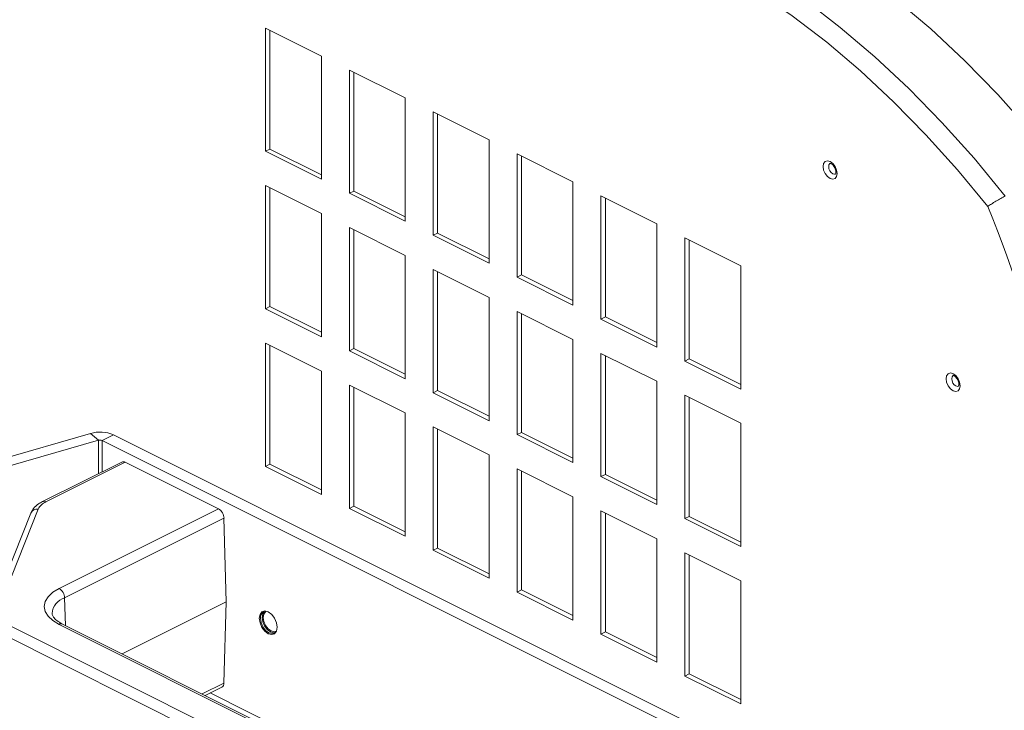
# Model space of a CAD drawing. Header units: millimetres. Extents: x -219 to 1361, y -849 to 661.
# Tile 36 of 73: x 310 to 435, y -311 to -224. Entities that reach past the tile are written whole.
import ezdxf

# ---------------------------------------------------------------- set-up
doc = ezdxf.new("R2010")
doc.units = ezdxf.units.MM

msp = doc.modelspace()

# ---------------------------------------------------------------- linework, layer by layer
at = {"color": 7, "linetype": 'Continuous', "lineweight": 15}
for p, q in [((348.35, -228.74), (341.28, -225.21)), ((341.28, -225.21), (341.28, -240.79)), ((341.85, -225.49), (341.85, -240.51)), ((348.35, -244.33), (348.35, -228.74)), ((358.96, -234.04), (351.89, -230.51)), ((351.89, -230.51), (351.89, -246.1)), ((352.45, -230.79), (352.45, -245.82)), ((358.96, -249.63), (358.96, -234.04)), ((369.57, -239.35), (362.49, -235.81)), ((362.49, -235.81), (362.49, -251.4)), ((363.06, -236.1), (363.06, -251.12)), ((369.57, -254.94), (369.57, -239.35)), ((341.85, -240.51), (341.28, -240.79)), ((341.28, -240.79), (348.35, -244.33)), ((341.85, -240.51), (348.35, -243.76)), ((380.17, -244.65), (373.1, -241.12)), ((373.1, -241.12), (373.1, -256.7)), ((373.67, -241.4), (373.67, -256.42)), ((348.35, -248.66), (341.28, -245.12)), ((341.28, -245.12), (341.28, -260.71)), ((380.17, -260.24), (380.17, -244.65)), ((341.85, -245.41), (341.85, -260.43)), ((352.45, -245.82), (351.89, -246.1)), ((351.89, -246.1), (358.96, -249.63)), ((352.45, -245.82), (358.96, -249.07)), ((390.78, -249.95), (383.71, -246.42)), ((383.71, -246.42), (383.71, -262.01)), ((384.27, -246.7), (384.27, -261.72)), ((348.35, -264.25), (348.35, -248.66)), ((390.78, -265.54), (390.78, -249.95)), ((358.96, -253.96), (351.89, -250.43)), ((351.89, -250.43), (351.89, -266.02)), ((352.45, -250.71), (352.45, -265.73)), ((363.06, -251.12), (362.49, -251.4)), ((362.49, -251.4), (369.57, -254.94)), ((363.06, -251.12), (369.57, -254.37)), ((401.39, -255.26), (394.31, -251.72)), ((394.31, -251.72), (394.31, -267.31)), ((394.88, -252.01), (394.88, -267.03)), ((358.96, -269.55), (358.96, -253.96)), ((401.39, -270.85), (401.39, -255.26)), ((369.57, -259.27), (362.49, -255.73)), ((362.49, -255.73), (362.49, -271.32)), ((363.06, -256.01), (363.06, -271.04)), ((373.67, -256.42), (373.1, -256.7)), ((373.67, -256.42), (380.17, -259.67)), ((373.1, -256.7), (380.17, -260.24)), ((369.57, -274.86), (369.57, -259.27)), ((341.85, -260.43), (341.28, -260.71)), ((341.28, -260.71), (348.35, -264.25)), ((341.85, -260.43), (348.35, -263.68)), ((380.17, -264.57), (373.1, -261.03)), ((373.1, -261.03), (373.1, -276.62)), ((373.67, -261.32), (373.67, -276.34)), ((384.27, -261.72), (383.71, -262.01)), ((383.71, -262.01), (390.78, -265.54)), ((384.27, -261.72), (390.78, -264.98)), ((348.35, -268.58), (341.28, -265.04)), ((341.28, -265.04), (341.28, -280.63)), ((380.17, -280.16), (380.17, -264.57)), ((341.85, -265.33), (341.85, -280.35)), ((352.45, -265.73), (351.89, -266.02)), ((351.89, -266.02), (358.96, -269.55)), ((352.45, -265.73), (358.96, -268.99)), ((390.78, -269.87), (383.71, -266.34)), ((383.71, -266.34), (383.71, -281.93)), ((384.27, -266.62), (384.27, -281.64)), ((394.88, -267.03), (394.31, -267.31)), ((394.31, -267.31), (401.39, -270.85)), ((394.88, -267.03), (401.39, -270.28)), ((348.35, -284.17), (348.35, -268.58)), ((390.78, -285.46), (390.78, -269.87)), ((358.96, -273.88), (351.89, -270.35)), ((351.89, -270.35), (351.89, -285.94)), ((352.45, -270.63), (352.45, -285.65)), ((363.06, -271.04), (362.49, -271.32)), ((362.49, -271.32), (369.57, -274.86)), ((363.06, -271.04), (369.57, -274.29)), ((401.39, -275.18), (394.31, -271.64)), ((394.31, -271.64), (394.31, -287.23)), ((394.88, -271.92), (394.88, -286.95)), ((358.96, -289.47), (358.96, -273.88)), ((401.39, -290.77), (401.39, -275.18)), ((298.34, -282.47), (319.16, -276.46)), ((320.16, -277.32), (319.16, -276.46)), ((369.57, -279.19), (362.49, -275.65)), ((362.49, -275.65), (362.49, -291.24)), ((363.06, -275.93), (363.06, -290.96)), ((373.67, -276.34), (373.1, -276.62)), ((373.67, -276.34), (380.17, -279.59)), ((299.34, -283.33), (320.16, -277.32)), ((320.64, -277.35), (322.05, -276.65)), ((320.64, -277.35), (419.2, -326.63)), ((322.05, -276.65), (420.61, -325.93)), ((373.1, -276.62), (380.17, -280.16)), ((323.1, -280.08), (313.07, -285.09)), ((323.55, -280.11), (313.52, -285.12)), ((335.33, -286), (323.55, -280.11)), ((369.57, -294.77), (369.57, -279.19)), ((341.85, -280.35), (341.28, -280.63)), ((341.28, -280.63), (348.35, -284.17)), ((341.85, -280.35), (348.35, -283.6)), ((380.17, -284.49), (373.1, -280.95)), ((373.1, -280.95), (373.1, -296.54)), ((373.67, -281.24), (373.67, -296.26)), ((384.27, -281.64), (383.71, -281.93)), ((383.71, -281.93), (390.78, -285.46)), ((384.27, -281.64), (390.78, -284.9)), ((380.17, -300.08), (380.17, -284.49)), ((312.54, -286.04), (307.41, -298.9)), ((315.17, -296.07), (335.33, -286)), ((352.45, -285.65), (351.89, -285.94)), ((351.89, -285.94), (358.96, -289.47)), ((352.45, -285.65), (358.96, -288.9)), ((390.78, -289.79), (383.71, -286.26)), ((383.71, -286.26), (383.71, -301.84)), ((311.61, -286.53), (306.48, -299.39)), ((336.03, -287.19), (315.88, -297.26)), ((336.33, -297.76), (336.03, -287.19)), ((384.27, -286.54), (384.27, -301.56)), ((394.88, -286.95), (394.31, -287.23)), ((394.31, -287.23), (401.39, -290.77)), ((394.88, -286.95), (401.39, -290.2)), ((390.78, -305.38), (390.78, -289.79)), ((363.06, -290.96), (362.49, -291.24)), ((362.49, -291.24), (369.57, -294.77)), ((363.06, -290.96), (369.57, -294.21)), ((401.39, -295.1), (394.31, -291.56)), ((394.31, -291.56), (394.31, -307.15)), ((394.88, -291.84), (394.88, -306.87)), ((401.39, -310.68), (401.39, -295.1)), ((373.67, -296.26), (373.1, -296.54)), ((373.67, -296.26), (380.17, -299.51)), ((373.1, -296.54), (380.17, -300.08)), ((323.15, -304.35), (336.33, -297.76)), ((336.03, -308.03), (336.33, -297.76)), ((308.39, -300.51), (375.48, -334.06)), ((375.28, -330.67), (315.17, -300.61)), ((375.73, -330.64), (315.62, -300.58)), ((374.77, -335.25), (307.68, -301.7)), ((384.27, -301.56), (383.71, -301.84)), ((383.71, -301.84), (390.78, -305.38)), ((384.27, -301.56), (390.78, -304.81)), ((394.88, -306.87), (394.31, -307.15)), ((394.31, -307.15), (401.39, -310.68)), ((394.88, -306.87), (401.39, -310.12)), ((333.66, -309.6), (335.77, -308.54)), ((378.49, -331.39), (334.28, -309.29))]:
    msp.add_line(p, q, dxfattribs=at)
at = {"color": 8, "linetype": 'Continuous', "lineweight": 15}
for p, q in [((320.16, -277.32), (320.16, -281.55)), ((320.64, -281.31), (320.64, -277.35)), ((315.88, -297.26), (315.98, -300.76)), ((333.28, -309.41), (336.03, -308.03))]:
    msp.add_line(p, q, dxfattribs=at)
at = {"color": 7, "linetype": 'Continuous', "lineweight": 15, "flags": 128}
for points in [[(441.92, -242.91), (437.98, -238.14), (433.91, -233.6), (429.72, -229.31), (425.43, -225.3), (421.05, -221.57), (416.6, -218.14), (412.1, -215.03), (407.56, -212.25), (403.01, -209.8)], [(395.94, -213.33), (400.49, -215.78), (405.03, -218.57), (409.53, -221.68), (413.98, -225.11), (418.36, -228.83), (422.65, -232.85), (426.84, -237.13), (430.91, -241.67), (434.84, -246.45)], [(432.65, -247.76), (428.8, -243.11), (424.82, -238.69), (420.73, -234.53), (416.54, -230.62), (412.27, -227), (407.92, -223.66), (403.53, -220.63), (399.11, -217.91), (394.67, -215.53)], [(413.58, -243.6), (413.52, -243.98), (413.32, -244.24), (413.04, -244.33), (412.7, -244.24), (412.36, -243.99), (412.07, -243.61), (411.88, -243.17), (411.82, -242.72), (411.88, -242.34), (412.07, -242.08), (412.36, -241.99), (412.7, -242.08), (413.04, -242.33), (413.32, -242.71), (413.52, -243.16), (413.58, -243.6)], [(412.72, -242.31), (412.68, -242.34), (412.56, -242.49), (412.52, -242.72), (412.56, -242.99), (412.68, -243.26), (412.85, -243.48), (413.05, -243.63), (413.26, -243.69), (413.38, -243.66)], [(429.14, -270.43), (429.07, -270.81), (428.88, -271.07), (428.59, -271.16), (428.26, -271.07), (427.92, -270.82), (427.63, -270.45), (427.44, -270), (427.37, -269.55), (427.44, -269.17), (427.63, -268.91), (427.92, -268.82), (428.26, -268.91), (428.59, -269.16), (428.88, -269.54), (429.07, -269.99), (429.14, -270.43)], [(428.27, -269.14), (428.23, -269.17), (428.12, -269.32), (428.08, -269.55), (428.12, -269.82), (428.23, -270.09), (428.41, -270.31), (428.61, -270.46), (428.81, -270.52), (428.94, -270.49)], [(315.17, -300.61), (314.38, -300.13), (313.78, -299.57), (313.42, -298.97), (313.29, -298.34), (313.42, -297.72), (313.78, -297.12), (314.38, -296.56), (315.17, -296.07)], [(340.5, -299.84), (340.59, -299.36), (340.83, -299.03), (341.2, -298.91), (341.63, -299.02), (342.07, -299.35), (342.43, -299.83), (342.68, -300.4), (342.77, -300.97), (342.68, -301.46), (342.43, -301.79), (342.07, -301.91), (341.63, -301.79), (341.2, -301.47), (340.83, -300.99), (340.59, -300.42), (340.5, -299.84)], [(340.64, -299.84), (340.73, -300.38), (340.96, -300.92), (341.3, -301.37), (341.71, -301.67), (342.11, -301.78), (342.38, -301.72)], [(342.48, -301.65), (342.32, -301.67), (341.92, -301.57), (341.51, -301.27), (341.17, -300.81), (340.94, -300.28), (340.86, -299.74), (340.94, -299.28), (341.15, -298.99)], [(341.37, -298.97), (341.29, -299.03), (341.07, -299.31), (341, -299.74), (341.07, -300.24), (341.29, -300.74), (341.61, -301.16), (341.99, -301.44), (342.37, -301.54), (342.63, -301.48)]]:
    msp.add_lwpolyline(points, dxfattribs=at)
at = {"color": 7, "linetype": 'Continuous', "lineweight": 15}
for centre, radius, start, end in [((302.36, -301.97), 141.11, 0.9301, 22.5921), ((320.34, -280.57), 4.28, 66.4298, 106.038), ((320.35, -278.01), 0.714, 66.4287, 106.039), ((323.3, -280.53), 0.491, 59.199, 113.5331), ((314.26, -286.9), 1.93, 112.7438, 153.4013), ((334.59, -287.24), 1.45, 2.2264, 59.2175), ((314.43, -297.32), 1.45, 2.2264, 59.2175), ((341.45, -299.73), 0.813, 120.7138, 187.9571), ((335.49, -308.08), 0.543, 301.2224, 4.9269)]:
    msp.add_arc(centre, radius, start, end, dxfattribs=at)
at = {"color": 8, "linetype": 'Continuous', "lineweight": 15}
for centre, radius, start, end in [((313.27, -285.54), 0.491, 59.1968, 113.5729), ((312.4, -286.91), 0.88, 81.328, 154.8348), ((316.52, -299.4), 2.23, 106.5352, 175.8953), ((315.43, -301.03), 0.491, 66.4641, 120.8021)]:
    msp.add_arc(centre, radius, start, end, dxfattribs=at)
at = {"color": 7, "linetype": 'Continuous', "lineweight": 15}
for points, knots in [([(412.73, -242.32), (412.72, -242.31), (412.72, -242.31), (412.83, -242.34), (412.99, -242.45), (413.15, -242.63), (413.3, -242.87), (413.4, -243.13), (413.43, -243.32), (413.44, -243.47), (413.42, -243.59), (413.39, -243.66), (413.39, -243.65), (413.39, -243.65)], [0, 0, 0, 0, 0.092708, 0.194271, 0.294298, 0.395139, 0.502389, 0.613344, 0.714144, 0.74356, 0.832382, 0.930476, 1, 1, 1, 1]), ([(434.84, -246.45), (434.76, -246.49), (434.58, -246.58), (434.19, -246.8), (433.67, -247.1), (433.07, -247.47), (432.79, -247.66), (432.65, -247.76)], [0, 0, 0, 0, 0.1238121, 0.2478817, 0.496277, 0.7472183, 1, 1, 1, 1]), ([(428.28, -269.15), (428.28, -269.15), (428.28, -269.14), (428.39, -269.17), (428.54, -269.28), (428.71, -269.46), (428.86, -269.7), (428.96, -269.96), (428.99, -270.15), (428.99, -270.3), (428.98, -270.42), (428.94, -270.49), (428.94, -270.49), (428.94, -270.48)], [0, 0, 0, 0, 0.092707, 0.194271, 0.294296, 0.395138, 0.502387, 0.613345, 0.714143, 0.743559, 0.832379, 0.930476, 1, 1, 1, 1]), ([(313.07, -285.09), (312.91, -285.18), (312.47, -285.42), (311.94, -285.89), (311.71, -286.34), (311.61, -286.53)], [0, 0, 0, 0, 0.251668, 0.671502, 1, 1, 1, 1]), ([(315.62, -300.58), (315.48, -300.51), (315.08, -300.29), (314.61, -299.9), (314.33, -299.5), (314.31, -299.32), (314.3, -299.24)], [0, 0, 0, 0, 0.153797, 0.440593, 0.725757, 1, 1, 1, 1])]:
    msp.add_open_spline(points, degree=3, knots=knots, dxfattribs=at)

doc.saveas('drawing.dxf')
